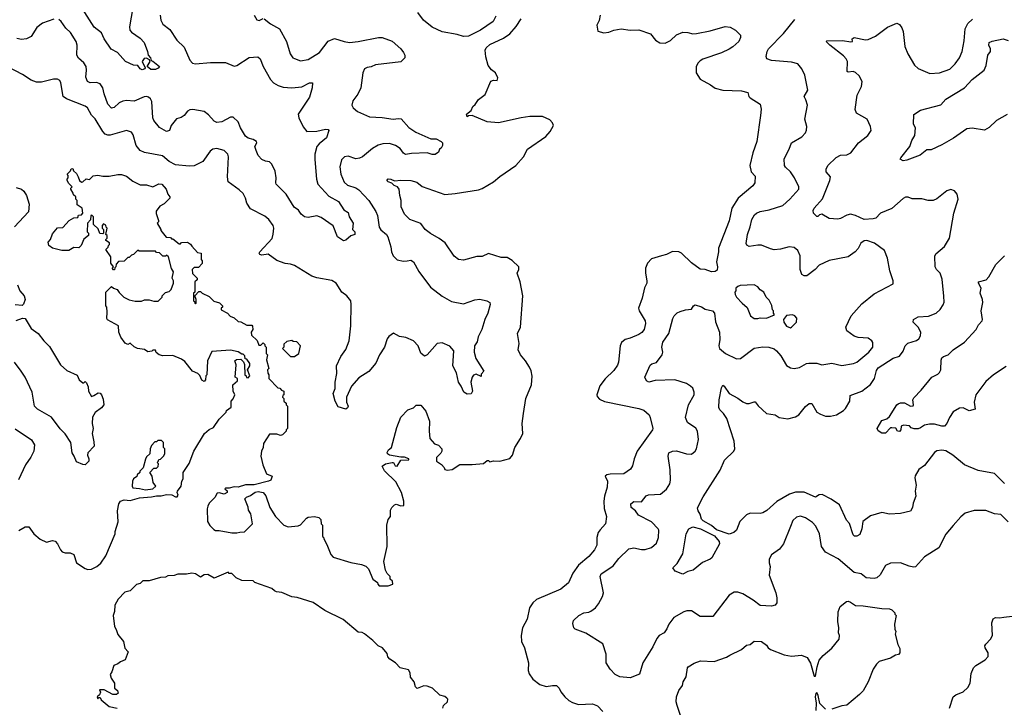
# Model space of a CAD drawing. Extents: x 2086813 to 2278017, y 548126 to 753336.
# Tile 60 of 256: x 2153592 to 2161453, y 594431 to 599918. Entities that reach past the tile are written whole.
import ezdxf

# ---------------------------------------------------------------- set-up
doc = ezdxf.new("R2010")
doc.units = 0

msp = doc.modelspace()

# ---------------------------------------------------------------- linework, layer by layer
at = {"layer": '0CON10XD'}
for points in [[(2154495.4, 600014.6), (2154468.3, 599861.7), (2154471.9, 599835), (2154485, 599817.5), (2154555, 599770), (2154586, 599735), (2154613.3, 599665), (2154617.5, 599635), (2154636.7, 599615), (2154641.7, 599591.7), (2154655, 599587.5), (2154707.5, 599545), (2154698.3, 599531.7), (2154675, 599520), (2154640, 599520), (2154610, 599545), (2154632.5, 599585), (2154628.3, 599598.3), (2154605, 599610), (2154585, 599607.5), (2154570, 599585), (2154592.5, 599535), (2154590, 599525), (2154570.7, 599519.3), (2154552.5, 599525), (2154535, 599552.5), (2154500, 599555), (2154437.5, 599585), (2154373.3, 599655), (2154322.3, 599682.3), (2154266.2, 599765), (2154244.3, 599814.3), (2154187.6, 599857.6), (2154094.1, 600004.1)], [(2157392, 599945), (2157371.2, 599905), (2157271.4, 599835), (2157175, 599786.7), (2157135, 599782.9), (2157085, 599801.2), (2156965, 599820), (2156885, 599859.2), (2156815, 599913.1), (2156771.2, 599975)], [(2153865, 599923.6), (2153775, 599891.5), (2153729.4, 599855), (2153684.3, 599785), (2153646.2, 599765), (2153605, 599758.8), (2153568.6, 599768.6)], [(2154661.7, 597671.7), (2154697, 597673), (2154730, 597705), (2154730, 597715), (2154755, 597740), (2154785, 597750), (2154800, 597765), (2154820, 597815), (2154820, 597835), (2154810, 597855), (2154820, 597905), (2154803, 597933), (2154780, 598025), (2154765, 598040), (2154755, 598030), (2154735, 598030), (2154708.3, 598058.3), (2154685, 598060), (2154675, 598070), (2154545, 598070), (2154535, 598080), (2154500, 598045), (2154485, 598040), (2154465, 598020), (2154455, 598020), (2154425, 597990), (2154381.7, 597988.3), (2154361.7, 597968.3), (2154360, 597945), (2154351.7, 597938.3), (2154348.3, 597921.7), (2154341.7, 597921.7), (2154330, 597935), (2154340, 597945), (2154320, 597975), (2154320, 598025), (2154280, 598085), (2154298.3, 598101.7), (2154300, 598115), (2154310, 598125), (2154308.3, 598138.3), (2154280, 598155), (2154280, 598165), (2154290, 598175), (2154290, 598195), (2154280, 598205), (2154290, 598255), (2154281.7, 598261.7), (2154278.3, 598278.3), (2154261.7, 598288.3), (2154250, 598275), (2154250, 598255), (2154260, 598245), (2154260, 598215), (2154255, 598210), (2154231.7, 598211.7), (2154218.3, 598248.3), (2154180, 598285), (2154180, 598345), (2154168.3, 598358.3), (2154160, 598355), (2154158.3, 598321.7), (2154132.5, 598295), (2154130, 598225), (2154140, 598215), (2154140, 598195), (2154103.6, 598166.4), (2154082.5, 598115), (2154065, 598097.5), (2154025, 598100), (2153983, 598077), (2153927, 598077), (2153854.1, 598094.1), (2153825, 598117.5), (2153818.3, 598141.7), (2153837, 598163), (2153855, 598210), (2153893.6, 598256.4), (2153935, 598260), (2153987.5, 598315), (2154025, 598337.5), (2154055, 598340), (2154061.7, 598358.3), (2154085, 598360), (2154097, 598373), (2154090, 598415), (2154051.7, 598441.7), (2154050, 598475), (2154040, 598485), (2154040, 598505), (2154021.7, 598521.7), (2154020, 598535), (2154000, 598565), (2154000, 598575), (2154010, 598585), (2153985, 598610), (2153970, 598635), (2153970, 598645), (2153980, 598655), (2153980, 598675), (2153970, 598685), (2153998.3, 598711.7), (2154001.7, 598728.3), (2154015, 598730), (2154021.7, 598711.7), (2154045, 598690), (2154060, 598665), (2154070, 598635), (2154085, 598622.5), (2154097, 598623), (2154123, 598647), (2154148.3, 598641.7), (2154178.3, 598671.7), (2154215, 598676.2), (2154255, 598668.8), (2154305, 598668.8), (2154375, 598683.8), (2154405, 598683.8), (2154445, 598668.8), (2154495, 598630), (2154555, 598600), (2154605, 598600), (2154655, 598583.3), (2154702, 598608), (2154726.7, 598605), (2154761.2, 598565), (2154773.3, 598525), (2154790, 598505), (2154790, 598495), (2154745, 598447.5), (2154710.7, 598429.3), (2154680.7, 598389.3), (2154680.7, 598370.7), (2154700, 598315), (2154700, 598305), (2154690, 598295), (2154720, 598245), (2154720, 598235), (2154761.7, 598181.7), (2154795, 598180), (2154805, 598170), (2154815, 598170), (2154865, 598130), (2154875, 598130), (2154885, 598140), (2154931.7, 598141.7), (2154956.4, 598126.4), (2154965, 598110), (2155011.7, 598061.7), (2155040, 598055), (2155040, 598005), (2155050, 597995), (2155048.3, 597971.7), (2155018.3, 597941.7), (2154985, 597940), (2154970, 597925), (2154971.7, 597891.7), (2155010, 597855), (2155008.3, 597841.7), (2154990, 597825), (2154990, 597745), (2154980, 597735), (2154980, 597675), (2154988.3, 597668.3), (2154990, 597655), (2154995, 597650), (2155000, 597655), (2155000, 597685), (2154990, 597715), (2155021.7, 597748.3), (2155035, 597750), (2155050, 597735), (2155105, 597710), (2155143, 597673), (2155188.3, 597658.3), (2155210, 597635), (2155210, 597625), (2155200, 597615), (2155201.7, 597601.7), (2155250, 597575), (2155271.7, 597551.7), (2155305, 597540), (2155335, 597510), (2155357, 597507), (2155405, 597480), (2155445, 597480), (2155451.7, 597471.7), (2155452.5, 597445), (2155440, 597425), (2155441.7, 597401.7), (2155488.3, 597358.3), (2155501.7, 597321.7), (2155518.3, 597321.7), (2155535, 597340), (2155550, 597325), (2155550, 597315), (2155560, 597305), (2155560, 597255), (2155570, 597245), (2155562.5, 597205), (2155580, 597135), (2155570, 597125), (2155571.7, 597098.3), (2155580, 597085), (2155580, 597055), (2155651.7, 596981.7), (2155668.3, 596978.3), (2155681.7, 596961.7), (2155700, 596955), (2155700, 596925), (2155691.7, 596918.3), (2155690, 596905), (2155700, 596895), (2155700, 596875), (2155718.3, 596858.3), (2155720, 596845), (2155730, 596835), (2155730, 596655), (2155720, 596645), (2155720, 596635), (2155690, 596605), (2155675, 596600), (2155645, 596610), (2155585, 596610), (2155537.5, 596535), (2155536.7, 596505), (2155522.5, 596475), (2155517.5, 596435), (2155532.5, 596365), (2155563.6, 596293.6), (2155607.5, 596275), (2155596.2, 596245), (2155577.5, 596235), (2155465, 596207.5), (2155395, 596206.7), (2155335, 596187.5), (2155305, 596190), (2155265, 596180), (2155235, 596180), (2155230, 596175), (2155248.8, 596158.8), (2155247.5, 596145), (2155225, 596132.5), (2155185, 596143.8), (2155168.8, 596141.2), (2155150, 596105), (2155105, 596060), (2155093, 596037), (2155087.5, 596015), (2155092.5, 595915), (2155110.7, 595880.7), (2155140.7, 595850.7), (2155155, 595842.5), (2155185, 595842.5), (2155285, 595822.5), (2155325, 595822.5), (2155350.7, 595829.3), (2155387.5, 595832.5), (2155450, 595895), (2155437.5, 595975), (2155417.5, 596005), (2155417, 596027), (2155390, 596095), (2155401.7, 596108.3), (2155435, 596121.2), (2155471.2, 596148.8), (2155495, 596153.8), (2155535.7, 596145.7), (2155557.8, 596117.8), (2155589.2, 596025), (2155634, 595955), (2155700, 595885), (2155735, 595872), (2155815, 595880), (2155835, 595887.5), (2155880.7, 595939.3), (2155895, 595947.5), (2155945, 595953.3), (2155980, 595945), (2155995, 595930), (2156000, 595895), (2156010, 595885), (2156010, 595795), (2156018.3, 595788.3), (2156020, 595775), (2156045, 595730), (2156075, 595650), (2156095, 595630), (2156235, 595587.5), (2156321.7, 595571.7), (2156355, 595557.5), (2156377.5, 595535), (2156410, 595455), (2156448.3, 595428.3), (2156450, 595415), (2156461.7, 595401.7), (2156535, 595400), (2156570, 595415), (2156567, 595437), (2156550, 595455), (2156550, 595475), (2156525, 595500), (2156512.5, 595525), (2156500, 595595), (2156526.7, 595715), (2156523.3, 595885), (2156535, 595930), (2156552.5, 595955), (2156552.5, 596005), (2156563.6, 596026.4), (2156585, 596047.5), (2156598.3, 596051.7), (2156635, 596040), (2156658.3, 596041.7), (2156660, 596075), (2156640, 596145), (2156595, 596230), (2156505, 596317.5), (2156486.7, 596355), (2156512.5, 596375), (2156565.9, 596385.9), (2156576.7, 596385), (2156589.3, 596359.3), (2156605, 596356.7), (2156635, 596403.8), (2156700, 596405), (2156700, 596415), (2156665, 596426.7), (2156635, 596426.7), (2156544.3, 596444.3), (2156527.5, 596455), (2156526.7, 596465), (2156537.5, 596485), (2156560, 596505), (2156602.5, 596665), (2156634.1, 596745.9), (2156690, 596805), (2156735, 596820), (2156758.3, 596841.7), (2156795, 596842.5), (2156833.3, 596795), (2156862.5, 596715), (2156860, 596635), (2156867.5, 596575), (2156904.1, 596534.1), (2156935, 596522.5), (2156962.5, 596495), (2156962.5, 596475), (2156955, 596460), (2156920, 596425), (2156920, 596395), (2156959.3, 596369.3), (2156980, 596345), (2156985, 596330), (2157005, 596322.5), (2157045, 596330), (2157105, 596368.8), (2157205, 596368), (2157295, 596376.7), (2157325, 596400), (2157335, 596400), (2157345, 596390), (2157375, 596398.8), (2157425, 596396), (2157505, 596417.5), (2157525.9, 596444.1), (2157546.2, 596505), (2157591.2, 596575), (2157608.8, 596615), (2157603.8, 596695), (2157614, 596775), (2157634, 596895), (2157679.2, 597005), (2157682.7, 597072.7), (2157675.8, 597115), (2157662.9, 597145), (2157631.4, 597195), (2157589.2, 597245), (2157572.9, 597285), (2157580.8, 597335), (2157566.4, 597413.6), (2157590, 597465), (2157610, 597715), (2157587.1, 597825), (2157564, 597895), (2157576, 597925), (2157575.8, 597945), (2157525, 597995.7), (2157485, 598020.5), (2157435, 598020), (2157335, 598051.2), (2157285, 598028.8), (2157240.8, 598029.2), (2157135, 597998.8), (2157094.1, 598004.1), (2157061.5, 598031.5), (2156988.3, 598138.3), (2156942, 598172), (2156870.7, 598210.7), (2156830, 598245), (2156795, 598291.2), (2156706.7, 598325), (2156665, 598366.7), (2156638, 598425), (2156638, 598475), (2156626, 598515), (2156621.2, 598565), (2156607.5, 598585), (2156582.5, 598595), (2156563.6, 598613.6), (2156532.5, 598625), (2156522.5, 598635), (2156535, 598647.5), (2156555, 598646.7), (2156585, 598632.5), (2156635, 598638.8), (2156713.6, 598633.6), (2156762.3, 598622.3), (2156806.4, 598586.4), (2156985, 598523.8), (2157067.5, 598532.5), (2157255, 598560), (2157285, 598570), (2157375, 598623.3), (2157425, 598666.2), (2157553.8, 598755), (2157613.8, 598825), (2157646.1, 598883.9), (2157793.3, 598985), (2157826.2, 599025), (2157853.3, 599075), (2157846.7, 599095), (2157825, 599120), (2157765, 599146), (2157665, 599145.8), (2157595, 599135.8), (2157415, 599095.8), (2157325, 599103.3), (2157205, 599152.5), (2157175, 599150), (2157165, 599142.5), (2157160, 599165), (2157196.4, 599193.6), (2157210, 599225), (2157228.8, 599241.2), (2157255, 599282), (2157308.3, 599321.7), (2157353.6, 599426.4), (2157375, 599434.3), (2157405, 599434), (2157408.8, 599455), (2157389.4, 599495), (2157358.6, 599518.6), (2157333.4, 599553.4), (2157313, 599623), (2157308.6, 599675), (2157315, 599693.3), (2157345, 599720.6), (2157455, 599771.2), (2157505, 599804.6), (2157556.2, 599865), (2157595.7, 599924.3)], [(2154714.2, 599955), (2154720, 599915), (2154735, 599883.3), (2154789.7, 599839.7), (2154847.5, 599755), (2154905, 599699.2), (2154951.5, 599595), (2154971.6, 599571.6), (2154995, 599565.1), (2155115.4, 599575.4), (2155236.1, 599576.1), (2155305, 599546.1), (2155326.5, 599553.5), (2155425, 599617.3), (2155492.9, 599622.9), (2155510.8, 599605), (2155534.4, 599545), (2155595, 599440.8), (2155618.6, 599415), (2155655, 599392.7), (2155695, 599380), (2155765, 599373.2), (2155845, 599382.7), (2155905, 599414.3), (2155930, 599415), (2155926.9, 599375), (2155905, 599301.2), (2155814, 599165), (2155820.8, 599135), (2155855, 599063.8), (2155885, 599026), (2155965, 599028.9), (2156033.8, 599043.8), (2156055, 599042.5), (2156060, 599035), (2156042, 598975), (2155982.2, 598927.8), (2155963.1, 598905), (2155946.9, 598845), (2155947.3, 598802.7), (2155960.5, 598645), (2155973.3, 598605), (2156061.2, 598511.2), (2156137.7, 598467.7), (2156180, 598400), (2156215, 598380), (2156222.5, 598345), (2156253.8, 598295), (2156250, 598245), (2156267.5, 598225), (2156266.7, 598205), (2156235, 598192.5), (2156195, 598157.5), (2156177, 598153), (2156130, 598185), (2156093.9, 598273.9), (2155998.8, 598338.8), (2155965, 598353.3), (2155895, 598340), (2155865, 598343.8), (2155840, 598365), (2155817, 598397), (2155782, 598422), (2155720.5, 598525), (2155640, 598605), (2155636, 598615), (2155640.8, 598655), (2155630.3, 598710.3), (2155605.7, 598765), (2155585, 598784), (2155555, 598788.8), (2155525, 598803.8), (2155496, 598835), (2155480, 598875), (2155468.8, 598905), (2155486.2, 598935), (2155481.2, 598945), (2155455, 598962), (2155415, 598973.3), (2155395, 598989.2), (2155354.4, 599055), (2155335, 599102), (2155295, 599140), (2155275, 599140.6), (2155205, 599104.2), (2155165, 599098), (2155145, 599107.5), (2155099.8, 599159.8), (2155065, 599184.5), (2154975, 599201.1), (2154950.9, 599199.1), (2154930.5, 599189.5), (2154905, 599153.3), (2154881.7, 599138.3), (2154844.1, 599125.9), (2154800, 599075), (2154787, 599033), (2154765, 599026.7), (2154708, 599058), (2154662.4, 599112.4), (2154655.5, 599135), (2154646.8, 599265), (2154635.9, 599285.9), (2154619.4, 599299.4), (2154605, 599305.4), (2154585, 599303.8), (2154505, 599268.9), (2154445, 599273.6), (2154415, 599269.1), (2154385.3, 599254.7), (2154345, 599216.7), (2154325, 599212.1), (2154294.6, 599245), (2154266.4, 599326.4), (2154256.5, 599375), (2154235, 599405.7), (2154205, 599415.6), (2154154.5, 599414.5), (2154132, 599425), (2154120.3, 599460.3), (2154126.5, 599515), (2154123.3, 599545), (2154105, 599572.9), (2154060.7, 599610.7), (2154048.6, 599635), (2154049.5, 599715), (2154042.7, 599745), (2153997.8, 599815), (2153959.8, 599849.8), (2153923.3, 599903.3), (2153905, 599919.5)], [(2155464.1, 599954.1), (2155485, 599918), (2155505, 599912.5), (2155535, 599927.1)], [(2155545, 599925.8), (2155595.5, 599885.5), (2155665.8, 599845), (2155721.9, 599745), (2155752.5, 599645), (2155773.8, 599615), (2155785, 599609.2), (2155835, 599590), (2155895, 599600.6), (2155985, 599655.6), (2156055, 599747.9), (2156105, 599768.9), (2156183, 599743), (2156225, 599737.1), (2156295.3, 599744.7), (2156455.6, 599775.6), (2156485, 599775.7), (2156565, 599747.1), (2156635, 599686), (2156655, 599656.7)], [(2161485, 595910.8), (2161425, 595970.6), (2161375, 595975.7), (2161305, 596000.6), (2161212.9, 596002.9), (2161140, 595980), (2161105, 595952), (2161045, 595881.2), (2160985, 595814), (2160929.2, 595705), (2160815, 595632.5), (2160745, 595551.2), (2160728.3, 595548.3), (2160693.9, 595556.1), (2160625, 595584.4), (2160545, 595582.5), (2160505, 595562), (2160460.9, 595489.1), (2160436, 595465), (2160415, 595460), (2160350, 595465), (2160308.8, 595495), (2160255, 595507.5), (2160126.9, 595615), (2160025, 595670), (2159992.7, 595715), (2159976.9, 595815), (2159947, 595877), (2159922.5, 595905), (2159865, 595944.4), (2159825, 595955.7), (2159795, 595949.2), (2159765, 595921.2), (2159745.6, 595875), (2159690, 595735), (2159657.7, 595692.3), (2159593.1, 595646.9), (2159576.8, 595613.2), (2159575.7, 595585), (2159584, 595555), (2159576.2, 595485), (2159629.4, 595345), (2159635.7, 595305), (2159635.8, 595265), (2159623, 595247), (2159593, 595237), (2159505, 595242.9), (2159446.7, 595286.7), (2159365, 595336.4), (2159325, 595349.5), (2159295, 595348.9), (2159255, 595325.8), (2159125, 595157.1), (2159025, 595155.6), (2158955, 595200.6), (2158918.9, 595201.1), (2158895, 595193.3), (2158813.3, 595146.7), (2158774.3, 595095), (2158758.3, 595058.3), (2158737.5, 595025), (2158696.7, 595003.3), (2158678.9, 594981.1), (2158647.1, 594915), (2158566.9, 594785), (2158540, 594695), (2158465, 594667.5), (2158383.2, 594673.2), (2158345, 594694.2), (2158305, 594736), (2158274, 594785), (2158274.3, 594854.3), (2158246.9, 594936.9), (2158112, 595022), (2158027.5, 595055), (2158016.4, 595066.4), (2158009.3, 595099.3), (2158014, 595125), (2158055, 595164), (2158095, 595186), (2158135, 595190), (2158152.4, 595197.6), (2158188, 595225), (2158213.2, 595256.8), (2158246, 595315), (2158254.2, 595345), (2158225.8, 595475), (2158234.2, 595495), (2158246.5, 595503.5), (2158328.9, 595561.1), (2158375, 595618), (2158455, 595695.6), (2158495, 595704.4), (2158555, 595691.4), (2158585, 595691.4), (2158635, 595705.8), (2158675, 595742), (2158692.9, 595785), (2158694.2, 595844.2), (2158689.2, 595855), (2158635, 595910), (2158531.9, 595965), (2158508.1, 595998.1), (2158474.4, 596025), (2158470.6, 596055), (2158495, 596072.9), (2158555, 596071.2), (2158592.5, 596117.5), (2158612.1, 596127.9), (2158708.1, 596131.9), (2158755, 596171.2), (2158782.5, 596215), (2158788.1, 596245), (2158784.6, 596325), (2158768.1, 596435), (2158775, 596460.8), (2158802.5, 596475), (2158835, 596476.9), (2158915, 596454.2), (2158955, 596452), (2158985, 596473.8), (2158996, 596495), (2159011.2, 596568.8), (2159004.2, 596635), (2158989.1, 596659.1), (2158924.7, 596704.7), (2158908.9, 596745), (2158930.5, 596845), (2158978, 596925), (2158978, 596945), (2158965, 596976.7), (2158948.8, 596995), (2158915.4, 597015.4), (2158822.5, 597045), (2158665, 597039.4), (2158615, 597025.7), (2158595, 597035.8), (2158582.5, 597065), (2158625, 597161.2), (2158638.3, 597171.7), (2158676.2, 597183.8), (2158722.5, 597245), (2158725.7, 597265), (2158719.5, 597305), (2158725.4, 597344.6), (2158775.4, 597414.6), (2158805.9, 597534.1), (2158815.9, 597554.1), (2158841.7, 597578.3), (2158865, 597590), (2158907, 597603), (2158955, 597607.5), (2158972.5, 597635), (2158985, 597642.5), (2159036.1, 597626.1), (2159065, 597608.8), (2159123.8, 597595), (2159138.1, 597575), (2159147.3, 597507.3), (2159178.1, 597425), (2159181.9, 597365), (2159174.3, 597315), (2159180, 597295), (2159226.2, 597255), (2159315, 597211.4), (2159345.5, 597214.5), (2159455, 597298.2), (2159525, 597308.8), (2159572.5, 597305), (2159615, 597291.5), (2159635, 597276.7), (2159668.9, 597235), (2159715, 597160), (2159745, 597140.8), (2159775, 597135.8), (2159817.3, 597142.7), (2159872.5, 597175), (2159891.7, 597178.3), (2159955, 597177.5), (2159995, 597164.2), (2160075, 597177.5), (2160155, 597157.5), (2160250, 597175), (2160275, 597186.2), (2160370, 597265), (2160402.5, 597305), (2160403.3, 597343.3), (2160395.9, 597355.9), (2160365, 597376.2), (2160285, 597381.2), (2160255, 597393.3), (2160196.1, 597436.1), (2160188.8, 597465), (2160230, 597555), (2160315, 597651.4), (2160415, 597730.8), (2160565, 597810), (2160566.7, 597835), (2160538, 597915), (2160521.2, 598015), (2160497.3, 598077.3), (2160415.4, 598135.4), (2160355, 598155.6), (2160335, 598154.3), (2160307.1, 598135), (2160285, 598092), (2160261.4, 598065), (2160205, 598026.5), (2160055, 597997.1), (2159975, 597958.9), (2159942.5, 597925), (2159875, 597873.8), (2159854, 597874), (2159836.1, 597886.1), (2159823.1, 597925), (2159823.1, 598035), (2159805, 598076), (2159775, 598100), (2159735, 598106.5), (2159665, 598087.5), (2159615, 598082.1), (2159585, 598088.5), (2159515, 598118.1), (2159485, 598119.4), (2159415, 598107.5), (2159398.1, 598118.1), (2159392.4, 598132.4), (2159402.7, 598205), (2159424.6, 598265), (2159436.2, 598323.8), (2159459.5, 598360.5), (2159475, 598374.3), (2159505, 598386.7), (2159575, 598400), (2159685, 598435.5), (2159741.9, 598485), (2159812.5, 598565), (2159811.4, 598585), (2159778.1, 598655), (2159744.6, 598704.6), (2159705, 598741.2), (2159698, 598755), (2159695, 598807.5), (2159734.1, 598884.1), (2159753.7, 598936.3), (2159836.2, 598983.8), (2159865.4, 599014.6), (2159874.3, 599035.7), (2159877.1, 599065), (2159861.4, 599125), (2159881.5, 599235), (2159869.1, 599279.1), (2159854, 599305), (2159884, 599355), (2159859.4, 599475), (2159835.7, 599525), (2159805, 599565.6), (2159755, 599580), (2159593.1, 599593.1), (2159555.7, 599605.7), (2159551.4, 599625), (2159558.9, 599665), (2159569.4, 599685), (2159690.9, 599809.1), (2159780.2, 599919.8)], [(2158226.7, 599955), (2158217.4, 599912.6), (2158200.8, 599875), (2158207, 599827), (2158255, 599813.1), (2158295, 599817.5), (2158335, 599833.6), (2158395, 599846.2), (2158465, 599834.6), (2158535, 599836.7), (2158627.5, 599805), (2158667.5, 599755), (2158702.7, 599732.7), (2158745, 599731.5), (2158786.7, 599753.3)], [(2161455, 596218), (2161375.6, 596295.6), (2161245, 596321.9), (2161135.7, 596365.7), (2161042.6, 596442.6), (2160985, 596476.9), (2160955, 596482.9), (2160915, 596478), (2160894.4, 596465.6), (2160815, 596362), (2160771.7, 596328.3), (2160742.1, 596277.9), (2160737.7, 596262.3), (2160750, 596205), (2160741.2, 596155), (2160747.5, 596115), (2160725, 596060), (2160721.2, 596025), (2160705, 595996.7), (2160625, 595978), (2160535, 595973.3), (2160475, 595986.7), (2160385, 595960), (2160322.5, 595915), (2160315.7, 595855.7), (2160298.7, 595811.3), (2160275, 595795.5), (2160256.4, 595796.4), (2160247.1, 595807.1), (2160216.9, 595896.9), (2160192.5, 595925), (2160135.8, 596045.8), (2160070.9, 596090.9), (2159998.1, 596128.1), (2159975, 596126.2), (2159945, 596108.9), (2159855, 596148.9), (2159785, 596147.8), (2159737.2, 596132.8), (2159637.8, 596072.2), (2159557.4, 596002.6), (2159525, 595982.5), (2159505, 595977.5), (2159425, 595980), (2159395, 595967.5), (2159341.4, 595915), (2159313.8, 595845), (2159292.7, 595827.3), (2159255, 595813.1), (2159155, 595848.1), (2159115, 595882.5), (2159049.1, 595919.1), (2159035, 595933.3), (2159025, 595972.5), (2159008.3, 595998.3), (2159004.1, 596024.1), (2159048.6, 596111.4), (2159185.5, 596324.5), (2159217.9, 596402.1), (2159293.8, 596475), (2159301.2, 596495), (2159295.8, 596555), (2159238.2, 596735), (2159211.9, 596775), (2159182.9, 596805), (2159174.5, 596824.5), (2159177.5, 596885), (2159195, 596980), (2159205, 597002.5), (2159216.7, 596995), (2159256.7, 596935), (2159325, 596897.1), (2159365, 596867.5), (2159395, 596856.2), (2159415, 596856.7), (2159455, 596870), (2159465, 596867.5), (2159487, 596837), (2159555, 596776.7), (2159623.9, 596763.9), (2159655, 596743.8), (2159724.1, 596734.1), (2159785, 596748.6), (2159812, 596765), (2159865, 596832), (2159895, 596856.2), (2159915, 596856.7), (2159957.3, 596787.3), (2159985, 596769.2), (2160025, 596754.2), (2160065, 596754.2), (2160112.5, 596765), (2160170.3, 596799.7), (2160186, 596815), (2160220, 596875), (2160222, 596918), (2160315, 596954.4), (2160385, 597008.1), (2160415.8, 597054.2), (2160431.9, 597118.1), (2160445, 597138.9), (2160565, 597217.5), (2160615, 597232.5), (2160645, 597273.3), (2160662.5, 597315), (2160682.1, 597337.9), (2160751.7, 597358.3), (2160769.7, 597370.3), (2160784, 597395), (2160787.1, 597425), (2160765.8, 597465), (2160724.5, 597504.5), (2160727.5, 597525), (2160765, 597546.4), (2160846.6, 597553.4), (2160908.8, 597575), (2160941.2, 597605), (2160965, 597642.5), (2160972, 597665), (2160968.8, 597711.2), (2160956.6, 597846.6), (2160940, 597895), (2160910.8, 597925), (2160902, 597945), (2160898.3, 598031.7), (2160905, 598050), (2160975, 598108.8), (2161016.2, 598175), (2161050, 598375), (2161083.3, 598485), (2161076.7, 598525), (2161055, 598552.5), (2161025, 598562.5), (2160995, 598553.3), (2160915, 598488.8), (2160885, 598476), (2160845, 598476), (2160795, 598488), (2160718.3, 598488.3), (2160685, 598501.2), (2160665, 598502), (2160645, 598491.2), (2160555, 598412.5), (2160465.6, 598374.4), (2160426.7, 598335), (2160405, 598328.8), (2160335, 598324.3), (2160265, 598355.6), (2160225, 598366.7), (2160195, 598359.4), (2160145, 598332.5), (2160125, 598326), (2160055, 598332), (2159995, 598367.5), (2159978, 598362), (2159965, 598347.5), (2159955, 598347.5), (2159928.8, 598375), (2159926, 598395), (2159935, 598413.3), (2160001.3, 598488.7), (2160060.5, 598635), (2160064.2, 598665), (2160030, 598705), (2160030, 598725), (2160043.8, 598755), (2160111.3, 598818.7), (2160145, 598836), (2160195, 598839.2), (2160228.8, 598855), (2160290, 598935), (2160363.8, 598995), (2160390, 599035), (2160383.8, 599065), (2160356.7, 599125), (2160272.9, 599172.9), (2160262.3, 599202.3), (2160278.1, 599315), (2160312.5, 599385), (2160317.5, 599425), (2160295, 599468.8), (2160265, 599495.8), (2160245, 599504.4), (2160205, 599498.8), (2160198.8, 599505), (2160200, 599585), (2160191.2, 599605), (2160169.3, 599629.3), (2160058.8, 599715), (2160031.2, 599745), (2160035, 599750), (2160161.7, 599751.7), (2160227.7, 599742.3), (2160240, 599745), (2160237.5, 599765), (2160255, 599775.8), (2160345, 599758.6), (2160365, 599760), (2160423.4, 599786.6), (2160520.3, 599859.7), (2160595, 599889.4), (2160615, 599880.8), (2160635, 599853.3), (2160644.3, 599825), (2160658.6, 599705), (2160683.1, 599645), (2160735.8, 599555), (2160765, 599528), (2160859.3, 599489.3), (2160935, 599493.3), (2161016.8, 599523.2), (2161061.9, 599565), (2161095, 599614.2), (2161117, 599663), (2161131.9, 599748.1)], [(2161131.9, 599748.1), (2161140, 599845), (2161161.3, 599888.7), (2161198, 599922)], [(2158786.7, 599753.3), (2158835, 599797.8), (2158885, 599817.8), (2158925, 599815.6), (2158965, 599804.4), (2158995, 599806.9), (2159105, 599828.2), (2159225, 599862.9), (2159265, 599858.1), (2159305.8, 599835.8), (2159346.7, 599795), (2159346.7, 599775), (2159333.8, 599745), (2159285, 599700.8), (2159255, 599682.9), (2159195.5, 599654.5), (2159045, 599603.3), (2159025, 599591.1), (2159008.9, 599575), (2158993.3, 599545), (2158993, 599493), (2159025, 599442.9), (2159107.8, 599397.8), (2159145, 599370.5), (2159205, 599354.6), (2159355, 599350), (2159405, 599336), (2159413.3, 599305), (2159423.3, 599295), (2159502.5, 599245), (2159512.5, 599205), (2159507.1, 599152.9), (2159478, 598945), (2159444.3, 598855), (2159422.2, 598755), (2159431.2, 598705), (2159465, 598670), (2159461.2, 598615), (2159445, 598592.5), (2159329.4, 598495), (2159276.4, 598415), (2159255, 598312.5), (2159171.4, 598095), (2159171.4, 598065), (2159155.8, 597985), (2159163.3, 597945), (2159160.7, 597919.3), (2159145, 597907.5), (2159115, 597906.2), (2159065, 597924.4), (2159025, 597928), (2158955, 597978.8), (2158875, 598056), (2158855, 598065.8), (2158805, 598068), (2158755.5, 598044.5), (2158715, 598033.3), (2158635, 598008.6), (2158604.4, 597975), (2158588.9, 597935), (2158586.9, 597895), (2158600, 597835), (2158598, 597815), (2158581.2, 597778.8), (2158562.2, 597695), (2158531.8, 597615), (2158536.5, 597595), (2158585.6, 597515), (2158588.6, 597495), (2158577.1, 597445), (2158558.6, 597421.4), (2158533.8, 597405), (2158465, 597375.6), (2158425, 597365.6), (2158397.4, 597342.6), (2158385.5, 597315), (2158373.6, 597186.4), (2158365, 597161.2), (2158335, 597117.5), (2158267.4, 597052.6), (2158222.7, 596997.3), (2158200, 596925), (2158201.7, 596911.7), (2158220.9, 596890.9), (2158261.7, 596871.7), (2158535.7, 596815.7), (2158575, 596801.2), (2158616.7, 596765), (2158626.7, 596745), (2158646.1, 596656.1), (2158643.8, 596645), (2158520.6, 596475), (2158496.9, 596415), (2158485, 596357.5), (2158469.7, 596330.3), (2158415, 596294.4), (2158305, 596292.1), (2158278.8, 596285), (2158266.2, 596275), (2158283.8, 596235), (2158282.4, 596187.6), (2158260, 596115), (2158255.7, 596075), (2158258.3, 596018.3), (2158277.5, 595955), (2158268.8, 595895), (2158225, 595848), (2158211.5, 595825), (2158198.9, 595785), (2158198.9, 595725), (2158182.1, 595687.9), (2158136.2, 595635), (2158054.5, 595565.5), (2158008.7, 595501.3), (2157973.8, 595425), (2157911.2, 595375), (2157718.8, 595291.2), (2157687.5, 595265), (2157662.5, 595225), (2157644.2, 595135), (2157605.8, 595065), (2157595.7, 595004.3), (2157599.4, 594955), (2157621.9, 594905), (2157653.1, 594785), (2157650.8, 594725), (2157658.3, 594698.3), (2157690, 594655), (2157745, 594612), (2157795, 594598), (2157846.4, 594606.4), (2157877.5, 594605), (2157900, 594585), (2157913.3, 594555), (2157944.3, 594514.3), (2157975, 594486.2), (2158005, 594470), (2158054.2, 594454.2), (2158165, 594458), (2158204.2, 594444.2), (2158247.7, 594397.7)], [(2161475, 599160.6), (2161391.2, 599115), (2161332.3, 599057.7), (2161295, 599036.7), (2161195, 599053.3), (2161155, 599046), (2161047.3, 598972.7), (2160955, 598920.8), (2160869.2, 598880.8), (2160835, 598878.8), (2160782.1, 598837.9), (2160675, 598797.5), (2160645, 598792), (2160622.5, 598805), (2160626.2, 598815), (2160698, 598905), (2160715.7, 598955), (2160738.6, 598995), (2160743.9, 599053.9), (2160728, 599085), (2160729.3, 599160.7), (2160782.9, 599197.1), (2160945, 599238.5), (2160986.5, 599283.5), (2161134.3, 599375), (2161195, 599441.9), (2161291.2, 599515), (2161307, 599553), (2161322.5, 599635), (2161342.9, 599665), (2161342.5, 599685), (2161328.8, 599715), (2161333.3, 599735), (2161355, 599748), (2161445, 599766.2), (2161485, 599750.8)], [(2156655, 599656.7), (2156668, 599635), (2156666, 599615), (2156635, 599582), (2156431.7, 599558.3), (2156398.8, 599541.2), (2156365, 599536.9), (2156344.3, 599525), (2156331.1, 599495), (2156314.4, 599375), (2156291.9, 599325), (2156250.7, 599269.3), (2156244.2, 599235), (2156254, 599215), (2156288.8, 599185), (2156385, 599143.8), (2156485, 599137.9), (2156574.6, 599124.6), (2156615, 599130.5), (2156637, 599127), (2156698, 599058), (2156755, 599021.9), (2156875, 598968.6), (2156917, 598967), (2156957.5, 598945), (2156967.5, 598935), (2156967.5, 598915), (2156956.4, 598893.6), (2156942.5, 598885), (2156935, 598860), (2156907.7, 598842.3), (2156885, 598841.4), (2156845, 598855.7), (2156720.7, 598849.3), (2156673, 598843), (2156655, 598853.8), (2156630.2, 598890.2), (2156592.9, 598912.9), (2156545, 598930.4), (2156491.9, 598928.1), (2156455, 598916.4), (2156409.5, 598890.5), (2156330, 598825), (2156305, 598811.8), (2156275, 598808.2), (2156215, 598828.6), (2156185, 598824), (2156161.4, 598798.6), (2156148.5, 598745), (2156156.2, 598685), (2156182, 598622), (2156209, 598599), (2156275.7, 598575.7), (2156299.7, 598559.7), (2156378.9, 598475), (2156436.4, 598386.3), (2156447.9, 598355), (2156461.4, 598261.4), (2156475, 598241.4), (2156520, 598205), (2156531.9, 598185), (2156554.4, 598105), (2156559.4, 598065), (2156574.6, 598034.6), (2156605, 598001.4), (2156655, 597992.1), (2156685.3, 597994.7), (2156715, 597998.2), (2156735.7, 597985), (2156779.3, 597909.3), (2156872, 597785), (2156965, 597711.2), (2157040.5, 597670.5), (2157135, 597651.8), (2157225, 597683.5), (2157265, 597687.3), (2157322.5, 597675), (2157345, 597662.5), (2157347.1, 597645), (2157329.4, 597575), (2157305.8, 597525), (2157280.8, 597445), (2157251.7, 597388.3), (2157243, 597347), (2157222, 597315), (2157220, 597265), (2157233.6, 597213.6), (2157297, 597113), (2157275, 597090), (2157275, 597070), (2157235, 597090), (2157215, 597081.2), (2157203.8, 597065), (2157192.5, 597025), (2157207.5, 596955), (2157196.2, 596933.8), (2157165, 596928.8), (2157138.8, 596945), (2157116, 596995), (2157094, 597026), (2157080.5, 597100.5), (2157050, 597155), (2157058.6, 597275), (2157025, 597312.5), (2156965, 597339.4), (2156925, 597332.9), (2156845, 597244), (2156825, 597233.8), (2156795, 597256.2), (2156772.9, 597315), (2156735.8, 597355), (2156675, 597381.9), (2156625, 597390.6), (2156575, 597416), (2156539.1, 597390.9), (2156525, 597371.2), (2156504.4, 597305), (2156465.6, 597245), (2156435, 597176), (2156379.8, 597110.2), (2156299.7, 597060.3), (2156240, 596995), (2156202, 596905), (2156202, 596865), (2156213.8, 596835), (2156208.8, 596821.2), (2156195, 596811.2), (2156135, 596830), (2156110.8, 596875), (2156093.8, 596935), (2156110, 596975), (2156111.4, 597025), (2156124.4, 597095), (2156120.5, 597155), (2156155, 597230), (2156194.6, 597285.4), (2156223.1, 597355), (2156234.5, 597475), (2156238.9, 597645), (2156234.4, 597674.4), (2156204.5, 597714.5), (2156165, 597743.8), (2156118, 597815), (2156085, 597838), (2155965, 597858), (2155925, 597872), (2155785, 597957.5), (2155755, 597968.6), (2155711.7, 597971.7), (2155645, 597996.7), (2155575, 598047.5), (2155525, 598038.8), (2155510, 598045), (2155504, 598055), (2155508.8, 598065), (2155606.7, 598173.3), (2155615.6, 598205.6), (2155621.1, 598255), (2155616.5, 598275), (2155581.9, 598325), (2155549.6, 598349.6), (2155435, 598408), (2155405, 598454), (2155393.8, 598495), (2155375, 598530.6), (2155345, 598560.6), (2155255.6, 598625), (2155251.2, 598665), (2155258.9, 598825), (2155252.7, 598845), (2155225, 598873.6), (2155165, 598889.6), (2155132.9, 598885), (2155111.5, 598868.5), (2155055, 598787.1), (2154985, 598752.5), (2154945, 598750), (2154835, 598760.6), (2154785.3, 598785.3), (2154731.5, 598831.5), (2154587.5, 598857.5), (2154554.2, 598874.2), (2154522.5, 598915), (2154499.1, 598999.1), (2154485, 599020.8), (2154445, 599033.1), (2154315, 598997.3), (2154295, 598996.7), (2154275, 599004.3), (2154255.3, 599025.3), (2154195, 599125.7), (2154164.4, 599155), (2154132.9, 599215), (2154115, 599228.5), (2153965, 599285.6), (2153938, 599305), (2153920, 599415), (2153913, 599433), (2153895, 599443.3), (2153863, 599443), (2153765, 599420), (2153725, 599420), (2153683.3, 599435), (2153615, 599480), (2153436.7, 599575)], [(2153565, 598578.9), (2153605, 598566.2), (2153625, 598550), (2153645.7, 598515), (2153667, 598447), (2153661.5, 598385), (2153549.5, 598265)], [(2161468.5, 597151.5), (2161366.9, 597083.1), (2161305, 597031.1), (2161226.3, 596923.7), (2161213.3, 596865), (2161220, 596810), (2161173.3, 596796.7), (2161125, 596820.8), (2161095, 596817.5), (2161045, 596788.6), (2161015.6, 596745), (2160994.4, 596695), (2160975, 596675.6), (2160955, 596674.5), (2160895, 596690.6), (2160855, 596690), (2160815, 596681.4), (2160785, 596660.8), (2160765, 596654), (2160733.8, 596653.8), (2160710, 596660), (2160695, 596677.5), (2160648.3, 596681.7), (2160630, 596675), (2160627.5, 596645), (2160615, 596632.5), (2160600, 596635), (2160587.5, 596657.5), (2160555, 596662.5), (2160545, 596660), (2160505, 596620), (2160475, 596620), (2160445, 596637.5), (2160437.5, 596655), (2160475, 596720), (2160515, 596732.5), (2160537.3, 596752.7), (2160594, 596845), (2160605, 596853.8), (2160625, 596861.2), (2160655, 596862), (2160705, 596832.9), (2160725, 596836.7), (2160729.2, 596845), (2160723.8, 596885), (2160729.5, 596900.5), (2160788.5, 596961.5), (2160875, 597066.7), (2160921.2, 597088.8), (2160936.6, 597103.4), (2160947.1, 597125), (2160947.7, 597202.3), (2160955, 597220), (2160968.3, 597231.7), (2161005, 597243.8), (2161045.9, 597284.1), (2161135, 597346), (2161229.2, 597445), (2161245.9, 597484.1), (2161275.8, 597514.2), (2161278.8, 597525), (2161268.1, 597595), (2161281.7, 597661.7), (2161280, 597685), (2161260, 597735), (2161268.8, 597775), (2161245.8, 597815), (2161246.2, 597825), (2161306.8, 597843.2), (2161330, 597865), (2161386.4, 597963.6), (2161455, 598033.8)], [(2153575, 597802.5), (2153594.2, 597755), (2153628.8, 597715), (2153636, 597685), (2153622.7, 597647.3), (2153612.7, 597637.3), (2153555, 597642.9)], [(2153585, 595841.4), (2153635, 595870), (2153665, 595872.5), (2153706, 595816), (2153755, 595772.5), (2153805, 595750), (2153855, 595761.2), (2153875, 595756.2), (2153895, 595736.7), (2153917.9, 595687.9), (2153932.1, 595672.1), (2153955, 595662.5), (2153995, 595663.3), (2154025, 595650), (2154044.4, 595584.4), (2154115, 595538), (2154135, 595530), (2154165, 595532.5), (2154208.8, 595555), (2154239.5, 595580.5), (2154279.1, 595640.9), (2154353.3, 595815), (2154353.8, 595835), (2154379.3, 595910.7), (2154372.3, 595997.7), (2154384, 596055), (2154396, 596075), (2154425, 596086.2), (2154475, 596081.4), (2154547.1, 596102.9), (2154645, 596110), (2154685, 596119.2), (2154721.7, 596118.3), (2154765, 596130), (2154807.5, 596127.5), (2154835, 596110), (2154848.3, 596111.7), (2154857.5, 596125), (2154850, 596145), (2154852.5, 596155), (2154880, 596195), (2154887.5, 596235), (2154897, 596253), (2154896.7, 596305), (2154943.6, 596376.4), (2154983.3, 596475), (2155067.5, 596615), (2155105, 596647.5), (2155140, 596665), (2155185, 596730), (2155240, 596785), (2155241.7, 596798.3), (2155280, 596825), (2155280, 596875), (2155297, 596893), (2155310, 596925), (2155297.5, 596955), (2155292.5, 597005), (2155330, 597035), (2155330, 597055), (2155312.5, 597065), (2155320, 597165), (2155310, 597195), (2155323, 597207), (2155358.3, 597208.3), (2155378.3, 597188.3), (2155387, 597167), (2155390, 597085), (2155400, 597075), (2155401.7, 597061.7), (2155415, 597060), (2155430, 597075), (2155410, 597125), (2155430, 597155), (2155430, 597175), (2155405, 597210), (2155391.7, 597211.7), (2155390, 597235), (2155375, 597250), (2155365, 597250), (2155337, 597267), (2155275, 597280), (2155125, 597270), (2155092.5, 597195), (2155086.7, 597085), (2155077.5, 597075), (2155076.4, 597043.6), (2155065, 597030), (2155045, 597042.5), (2155029.3, 597079.3), (2155013.8, 597093.8), (2154972.3, 597112.3), (2154909.5, 597189.5), (2154885, 597210), (2154815, 597238.8), (2154735, 597236.2), (2154705, 597243.3), (2154681.7, 597261.7), (2154675, 597280), (2154655, 597280), (2154647, 597273), (2154615, 597267.5), (2154587, 597287), (2154533.3, 597293.3), (2154507, 597307), (2154475, 597337.5), (2154455, 597327.5), (2154435, 597337.5), (2154400, 597385), (2154382.5, 597425), (2154380, 597475), (2154293.9, 597523.9), (2154287.5, 597535), (2154290, 597585), (2154287.5, 597625), (2154280, 597635), (2154280, 597745), (2154325, 597790), (2154340, 597775), (2154370, 597765), (2154385, 597740), (2154423.6, 597703.6), (2154465, 597682.5), (2154515, 597672.5), (2154565, 597672.5), (2154588.3, 597681.7), (2154625, 597682.5), (2154661.7, 597671.7)], [(2159485, 597533.3), (2159505, 597540), (2159553, 597537), (2159618.3, 597561.7), (2159610, 597575), (2159610, 597595), (2159603, 597603), (2159597, 597637), (2159575, 597680), (2159552.5, 597705), (2159533, 597743), (2159503.6, 597763.6), (2159485, 597787.5), (2159455, 597802.5), (2159345, 597797.5), (2159325, 597790), (2159310, 597775), (2159310, 597755), (2159302.5, 597745), (2159303.8, 597725), (2159313.8, 597705), (2159358.8, 597655), (2159400.3, 597620.3), (2159426.7, 597555), (2159455, 597533.8), (2159485, 597533.3)], [(2153565, 597518.1), (2153615, 597537.5), (2153635, 597534), (2153684.3, 597455), (2153740, 597415), (2153785.4, 597355.4), (2153829.8, 597309.8), (2153916.9, 597165), (2153968, 597118), (2154050.3, 597080.3), (2154067.5, 597045), (2154095, 597020), (2154105, 597020), (2154115, 597030), (2154125, 597020), (2154139.3, 596989.3), (2154140, 596955), (2154165, 596912.5), (2154185, 596918), (2154219.3, 596940.7), (2154235, 596938.8), (2154245.6, 596925.6), (2154258.7, 596888.7), (2154264.3, 596845), (2154245, 596820), (2154195, 596784), (2154173.4, 596746.6), (2154171.1, 596695), (2154179.1, 596655), (2154169.4, 596615), (2154185, 596550), (2154185.8, 596515), (2154135, 596462.5), (2154132.7, 596442.7), (2154143.3, 596415), (2154143.3, 596395), (2154115, 596366.7), (2154095, 596368.8), (2154045, 596390), (2154025.9, 596435.9), (2154011.7, 596461.7), (2154000, 596545), (2153955, 596612.5), (2153915, 596653.3), (2153845.6, 596745.6), (2153735, 596810), (2153710, 596835), (2153690.8, 596945), (2153636.5, 597065), (2153604.7, 597114.7), (2153551.4, 597185)], [(2159745, 597460), (2159755, 597463.3), (2159792.5, 597505), (2159797, 597537), (2159780, 597555), (2159761.7, 597561.7), (2159715, 597557.5), (2159690, 597525), (2159692.5, 597505), (2159715, 597473.3), (2159745, 597460)], [(2155785, 597230), (2155820, 597255), (2155832.5, 597315), (2155805, 597347.5), (2155775, 597350), (2155765, 597357.5), (2155725, 597350), (2155701.7, 597328.3), (2155700, 597305), (2155690, 597295), (2155755, 597230), (2155785, 597230)], [(2153554.4, 596654.4), (2153685, 596565.8), (2153710, 596525), (2153704.5, 596475.5), (2153682.1, 596427.9), (2153638, 596365), (2153583.6, 596246.4)], [(2154595, 596166.2), (2154655, 596173.8), (2154677.5, 596195), (2154657.5, 596225), (2154650, 596275), (2154630, 596305), (2154661.7, 596338.3), (2154685, 596340), (2154698.3, 596351.7), (2154700, 596375), (2154690, 596385), (2154698.3, 596391.7), (2154701.7, 596408.3), (2154715, 596410), (2154740, 596435), (2154750, 596455), (2154750, 596495), (2154740, 596505), (2154740, 596545), (2154725, 596560), (2154695, 596560), (2154685, 596550), (2154671.7, 596548.3), (2154645, 596520), (2154632.5, 596495), (2154630, 596455), (2154605, 596430), (2154595, 596410), (2154578.3, 596341.7), (2154550, 596315), (2154550, 596305), (2154530, 596285), (2154528.3, 596271.7), (2154500, 596255), (2154492.5, 596235), (2154490, 596195), (2154495, 596183.3), (2154548.3, 596178.3), (2154595, 596166.2)], [(2158885, 595493.3), (2158826.4, 595516.4), (2158807.5, 595545), (2158840.5, 595579.5), (2158885.8, 595655), (2158913.4, 595816.6), (2158933.8, 595855), (2158965, 595870), (2159026.2, 595856.2), (2159139.7, 595799.7), (2159175.8, 595755), (2159180, 595735), (2159116.7, 595625), (2159105, 595613.3), (2159042.7, 595587.3), (2158967.5, 595525), (2158926.1, 595513.9), (2158885, 595493.3)], [(2156970, 594425), (2156976.7, 594445), (2157007.5, 594475), (2157010, 594495), (2157002.5, 594505), (2156985, 594516.7), (2156945, 594527.5), (2156887.5, 594585), (2156845, 594600), (2156818.3, 594601.7), (2156765, 594580), (2156752.5, 594595), (2156742.5, 594635), (2156713, 594673), (2156710, 594705), (2156695, 594730), (2156630, 594745), (2156592.5, 594785), (2156547.5, 594815), (2156530, 594835), (2156525, 594860), (2156487.5, 594905), (2156455, 594922.5), (2156412.5, 594965), (2156345, 595017.5), (2156325, 595027.5), (2156295, 595030), (2156175, 595132.5), (2156027.5, 595202.5), (2155935, 595267.5), (2155807, 595307), (2155765, 595313.3), (2155685, 595347.5), (2155643, 595353), (2155625, 595360), (2155605, 595380), (2155468.3, 595428.3), (2155455, 595440), (2155365, 595442.5), (2155320, 595465), (2155285, 595500), (2155265, 595500), (2155255, 595510), (2155145, 595462.5), (2155095, 595490), (2155065, 595487.5), (2155035, 595470), (2154996.2, 595496.2), (2154965, 595502.5), (2154923, 595493), (2154855, 595492.5), (2154825, 595482.5), (2154775, 595480), (2154755, 595470), (2154715, 595467.5), (2154625, 595440), (2154575, 595440), (2154555, 595420), (2154525, 595410), (2154475, 595360), (2154430.7, 595349.3), (2154377, 595293), (2154352.5, 595245), (2154350, 595195), (2154337.5, 595165), (2154350, 595075), (2154363.3, 595053.3), (2154375, 595012.5), (2154420, 594955), (2154432, 594902), (2154458.8, 594875), (2154435, 594810), (2154396.7, 594793.3), (2154375, 594777.5), (2154344.1, 594765.9), (2154327.5, 594715), (2154313, 594693), (2154322.5, 594665), (2154347.5, 594625), (2154350, 594585), (2154372.5, 594565), (2154377.5, 594545), (2154365, 594533.8), (2154335, 594533.3), (2154265, 594570), (2154230, 594570), (2154237, 594553), (2154228.3, 594531.7), (2154210, 594515), (2154215, 594500), (2154225, 594510), (2154235, 594510), (2154241.7, 594491.7), (2154305, 594436.7), (2154370, 594425)], [(2158878.8, 594335), (2158841.2, 594445), (2158833.3, 594475), (2158836.7, 594515), (2158853.3, 594565), (2158882.5, 594605), (2158890, 594635), (2158913.3, 594675), (2158922.5, 594745), (2158930, 594755), (2158977.5, 594782.5), (2159028.3, 594801.7), (2159137, 594797), (2159235, 594831.2), (2159261.7, 594848.3), (2159355, 594893.3), (2159395, 594927.5), (2159425, 594932.5), (2159455, 594960), (2159515, 594957.5), (2159555, 594927.5), (2159567.5, 594905), (2159585, 594893.3), (2159695, 594850), (2159755, 594840), (2159835, 594846.7), (2159878.8, 594828.8), (2159905, 594782.5), (2159935, 594680), (2159945, 594680), (2159957.5, 594755), (2159975, 594807.5), (2160006.7, 594845), (2160075, 594903.3), (2160133.3, 594975), (2160137, 595003), (2160130, 595025), (2160132.5, 595065), (2160123.6, 595116.4), (2160127, 595193), (2160143.6, 595236.4), (2160193.3, 595275), (2160205, 595277.5), (2160225, 595270.8), (2160265, 595242.5), (2160325, 595242), (2160475, 595220), (2160535, 595217.5), (2160555, 595210), (2160580, 595185), (2160580, 595175), (2160590, 595165), (2160577.5, 595095), (2160580, 595055), (2160587.5, 595035), (2160582.5, 595015), (2160603, 594933), (2160618.3, 594901.7), (2160620, 594865), (2160608.3, 594851.7), (2160583, 594847), (2160545, 594823.3), (2160455, 594796.2), (2160433.3, 594775), (2160406.7, 594735), (2160366.7, 594635), (2160325, 594562.5), (2160297.7, 594532.3), (2160195, 594447.5), (2160155, 594442.5), (2160075, 594417.5)], [(2161016, 594425), (2161045, 594515.8), (2161065, 594531.4), (2161124.6, 594555.4), (2161161.7, 594588.3), (2161180, 594625), (2161187.8, 594702.2), (2161206.4, 594745), (2161225, 594765.5), (2161301.2, 594808.8), (2161324.6, 594835.4), (2161324.5, 594865), (2161299.1, 594905), (2161298, 594922), (2161304.1, 594935.9), (2161342.9, 594975), (2161359.4, 595005), (2161354.1, 595104.1), (2161365, 595136.7), (2161381.9, 595148.1), (2161415, 595145.7), (2161448.3, 595151.7)], [(2161448.3, 595151.7), (2161515, 595157.8)], [(2160025, 594417.5), (2159980.3, 594460.3), (2159968.1, 594525), (2159955, 594550), (2159947.5, 594542.5), (2159942.9, 594515), (2159950.8, 594465), (2159948.8, 594405)]]:
    msp.add_lwpolyline(points, dxfattribs=at)

doc.saveas('drawing.dxf')
